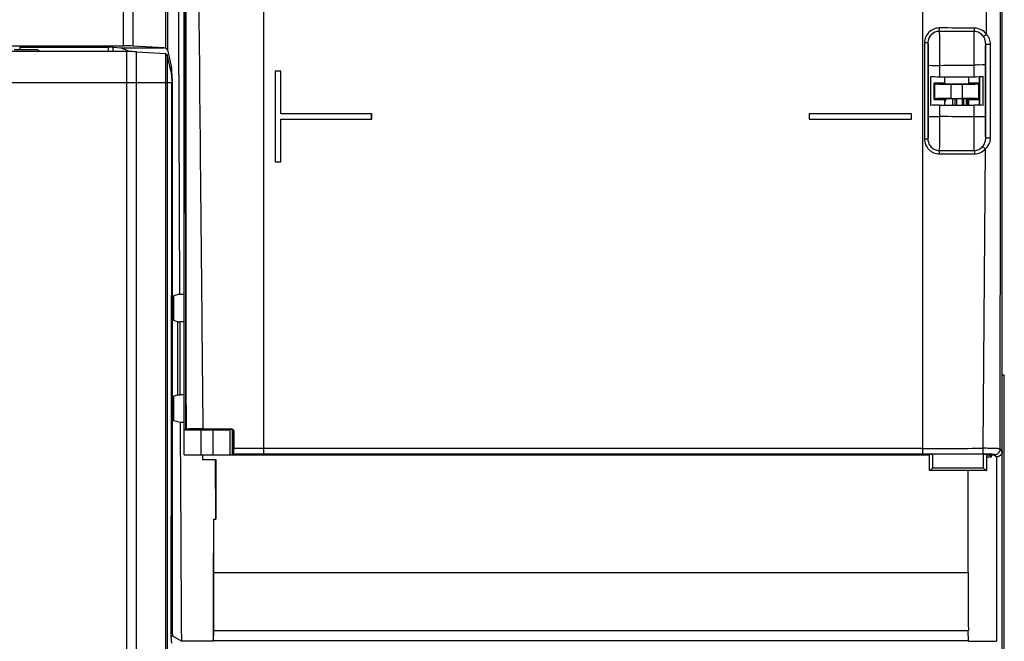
# Model space of a CAD drawing. Header units: millimetres. Extents: x 0 to 1400, y 0 to 1000.
# Tile 18 of 38: x 560 to 647, y 415 to 469. Entities that reach past the tile are written whole.
import ezdxf

# ---------------------------------------------------------------- set-up
doc = ezdxf.new("R2010")
doc.units = ezdxf.units.MM
doc.header["$LTSCALE"] = 77
doc.layers.add('00_COMPONENTS', color=7, linetype='CONTINUOUS')

msp = doc.modelspace()

# ---------------------------------------------------------------- linework, layer by layer
at = {"layer": '00_COMPONENTS', "color": 7, "linetype": 'CONTINUOUS'}
for p, q in [((646.711, 363.683), (646.711, 644.617)), ((574.711, 433.386), (574.711, 526.45)), ((574.766, 525.979), (574.829, 433.385)), ((467.711, 467.15), (569.374, 467.15)), ((572.957, 466.989), (570.208, 467.134)), ((569.656, 466.65), (467.711, 466.65)), ((561.79, 466.807), (559.753, 466.807)), ((560.246, 467.035), (568.037, 467.035)), ((560.246, 467.035), (560.246, 466.807)), ((562.052, 466.65), (561.79, 466.807)), ((568.459, 467.027), (569.137, 466.989)), ((569.137, 466.989), (572.957, 466.989)), ((569.137, 466.989), (569.945, 466.648)), ((570.505, 466.634), (573.071, 466.489)), ((573.068, 466.944), (572.957, 466.989)), ((573.071, 466.489), (573.221, 466.364)), ((573.592, 464.74), (573.221, 466.364)), ((573.233, 466.813), (573.6, 465.205)), ((583.206, 464.932), (582.716, 464.932)), ((582.716, 464.932), (582.716, 456.943)), ((583.206, 461.182), (583.206, 464.932)), ((573.615, 464.257), (573.615, 463.885)), ((573.645, 464.239), (573.645, 416.176)), ((640.411, 461.916), (640.411, 464.447)), ((640.711, 463.863), (640.771, 463.804)), ((640.711, 462.437), (640.711, 463.863)), ((640.771, 462.496), (640.771, 463.804)), ((641.194, 464.44), (644.229, 464.44)), ((641.663, 463.868), (641.663, 464.43)), ((641.663, 463.868), (641.711, 463.819)), ((642.211, 463.785), (643.211, 463.785)), ((643.76, 463.869), (643.711, 463.819)), ((643.76, 463.869), (643.76, 464.43)), ((644.706, 463.865), (644.644, 463.803)), ((644.644, 462.497), (644.644, 463.803)), ((644.706, 463.865), (644.706, 464.43)), ((644.711, 464.43), (644.711, 461.93)), ((644.914, 464.43), (644.865, 464.43)), ((645.011, 464.43), (644.914, 464.43)), ((645.011, 461.916), (645.011, 464.447)), ((640.711, 462.437), (640.771, 462.496)), ((641.194, 461.922), (644.229, 461.922)), ((641.663, 462.432), (641.711, 462.481)), ((641.663, 461.93), (641.663, 462.432)), ((642.211, 462.515), (643.211, 462.515)), ((643.211, 461.93), (643.211, 462.494)), ((643.281, 462.494), (643.281, 461.93)), ((643.544, 462.481), (643.544, 461.93)), ((643.64, 462.481), (643.639, 461.93)), ((643.643, 462.477), (643.642, 461.926)), ((643.76, 462.432), (643.711, 462.481)), ((643.76, 461.93), (643.76, 462.432)), ((644.706, 462.435), (644.644, 462.497)), ((644.706, 461.93), (644.706, 462.435)), ((591.206, 461.182), (583.206, 461.182)), ((591.206, 460.693), (591.206, 461.182)), ((591.211, 460.687), (591.211, 461.187)), ((638.706, 461.182), (629.716, 461.182)), ((629.716, 461.182), (629.716, 460.693)), ((638.706, 460.693), (638.706, 461.182)), ((583.206, 460.693), (591.206, 460.693)), ((583.206, 456.943), (583.206, 460.693)), ((583.211, 460.687), (591.211, 460.687)), ((629.716, 460.693), (638.706, 460.693)), ((582.716, 456.943), (583.206, 456.943)), ((574.295, 445.301), (573.768, 445.15)), ((573.768, 445.15), (573.768, 442.969)), ((574.295, 445.301), (574.711, 445.301)), ((574.116, 442.869), (573.768, 442.969)), ((574.116, 442.869), (574.311, 442.869)), ((574.116, 442.869), (574.116, 436.422)), ((574.711, 442.865), (574.311, 442.869)), ((574.311, 442.869), (574.311, 436.422)), ((646.886, 438.15), (646.711, 438.15)), ((646.886, 389.144), (646.886, 438.15)), ((573.768, 436.322), (574.116, 436.422)), ((573.768, 436.322), (573.768, 434.15)), ((574.116, 436.422), (574.311, 436.422)), ((574.711, 436.426), (574.311, 436.422)), ((574.351, 433.984), (573.768, 434.15)), ((574.711, 433.984), (574.351, 433.984)), ((574.711, 433.413), (574.831, 433.413)), ((574.711, 431.15), (574.711, 433.373)), ((574.897, 433.411), (574.832, 433.387)), ((575.761, 433.386), (575.773, 433.399)), ((575.773, 433.382), (575.773, 433.399)), ((577.263, 433.347), (576.211, 433.347)), ((576.376, 433.439), (578.868, 433.439)), ((577.661, 433.386), (577.65, 433.399)), ((577.65, 433.382), (577.65, 433.399)), ((578.804, 433.393), (578.762, 433.372)), ((578.868, 433.381), (578.795, 433.382)), ((578.945, 431.15), (578.945, 433.332)), ((578.996, 431.168), (578.995, 433.212)), ((579.068, 433.239), (579.069, 431.721)), ((574.711, 431.15), (640.311, 431.15)), ((576.311, 431.186), (576.311, 430.75)), ((576.311, 430.75), (577.462, 430.75)), ((577.479, 425.5), (577.462, 430.75)), ((577.479, 430.75), (577.479, 425.5)), ((579.044, 431.219), (578.996, 431.168)), ((578.996, 431.168), (581.711, 431.168)), ((638.011, 431.168), (581.711, 431.168)), ((621.47, 431.15), (621.47, 431.168)), ((621.711, 431.15), (621.711, 431.168)), ((640.311, 431.185), (638.011, 431.185)), ((638.011, 431.185), (638.011, 431.168)), ((640.311, 431.185), (640.315, 431.196)), ((640.311, 429.785), (640.311, 431.185)), ((645.018, 431.212), (640.605, 431.212)), ((645.311, 431.185), (645.307, 431.196)), ((645.87, 431.185), (645.311, 431.185)), ((645.311, 431.185), (645.311, 429.785)), ((645.311, 431.15), (645.926, 431.15)), ((645.311, 430.967), (645.748, 430.967)), ((645.748, 430.967), (645.565, 431.15)), ((646.212, 430.972), (645.87, 431.185)), ((646.211, 430.972), (646.211, 414.744)), ((646.578, 431.15), (646.711, 431.15)), ((643.711, 420.784), (643.711, 429.785)), ((577.311, 425.5), (577.479, 425.5)), ((577.311, 420.784), (577.311, 425.5)), ((574.462, 414.744), (573.704, 415.176)), ((577.299, 414.768), (577.302, 415.675)), ((643.724, 414.768), (643.72, 415.675)), ((577.274, 414.744), (574.462, 414.744)), ((643.724, 414.768), (577.299, 414.768)), ((643.748, 414.744), (643.724, 414.768)), ((643.748, 414.744), (646.211, 414.744))]:
    msp.add_line(p, q, dxfattribs=at)
at = {"layer": '00_COMPONENTS', "color": 9, "linetype": 'CONTINUOUS'}
for p, q in [((569.374, 467.15), (569.374, 528.353)), ((570.208, 467.134), (570.208, 528.353)), ((573.068, 528.202), (573.068, 466.944)), ((573.233, 528.168), (573.233, 466.813)), ((581.711, 431.219), (581.711, 527.949)), ((574.769, 525.979), (574.832, 433.387)), ((639.711, 431.219), (639.711, 515.558)), ((639.865, 467.422), (639.865, 458.951)), ((640.164, 467.422), (640.164, 458.951)), ((645.25, 461.6), (645.249, 467.288)), ((645.676, 461.604), (645.673, 467.292)), ((568.037, 466.65), (568.037, 467.035)), ((568.459, 466.65), (568.459, 467.027)), ((569.656, 463.885), (569.656, 466.65)), ((570.506, 350.095), (570.505, 466.634)), ((573.072, 466.489), (573.073, 425.898)), ((573.221, 466.364), (573.221, 425.914)), ((640.194, 465.438), (640.194, 460.928)), ((641.194, 465.436), (641.194, 464.44)), ((644.229, 464.44), (644.229, 465.467)), ((645.228, 460.904), (645.228, 465.469)), ((573.6, 465.205), (573.486, 465.205)), ((573.615, 463.885), (466.711, 463.885)), ((569.657, 350.047), (569.656, 463.885)), ((573.072, 463.885), (573.074, 350.095)), ((573.221, 463.885), (573.223, 350.144)), ((642.211, 462.515), (642.211, 463.785)), ((643.211, 462.515), (643.211, 463.785)), ((641.194, 461.922), (641.194, 460.926)), ((642.358, 461.93), (642.358, 462.496)), ((642.558, 461.93), (642.558, 462.498)), ((642.703, 461.93), (642.703, 462.498)), ((643.203, 461.93), (643.203, 462.494)), ((644.229, 460.902), (644.229, 461.922)), ((645.25, 459.046), (645.25, 461.6)), ((645.677, 459.05), (645.676, 461.604)), ((646.542, 458.697), (646.543, 461.584)), ((645.223, 458.78), (645.25, 459.046)), ((645.632, 458.716), (645.677, 459.05)), ((646.524, 431.666), (646.542, 458.697)), ((645.03, 431.725), (645.229, 458.081)), ((576.211, 431.15), (576.211, 433.347)), ((577.263, 431.15), (577.263, 433.347)), ((578.762, 431.15), (578.762, 433.372)), ((578.795, 433.412), (578.868, 433.439)), ((578.995, 433.212), (579.068, 433.239)), ((639.711, 431.719), (581.711, 431.719)), ((646.711, 431.472), (646.524, 431.666)), ((581.711, 431.219), (579.044, 431.219)), ((639.711, 431.219), (581.711, 431.219)), ((645.028, 431.218), (639.711, 431.219)), ((646.212, 430.972), (646.025, 431.167)), ((640.603, 430.009), (645.02, 430.009)), ((640.323, 429.786), (645.299, 429.786)), ((577.311, 420.784), (643.711, 420.784)), ((573.645, 416.176), (573.551, 416.176)), ((573.704, 415.176), (573.566, 415.176)), ((577.302, 415.675), (643.72, 415.675))]:
    msp.add_line(p, q, dxfattribs=at)
for points in [[(570.506, 350.095), (570.506, 387.949), (570.505, 425.895), (570.505, 463.885)], [(573.073, 425.898), (573.073, 387.945), (573.074, 350.095)], [(573.221, 425.914), (573.222, 387.978), (573.223, 350.144)]]:
    msp.add_lwpolyline(points, dxfattribs=at)
for centre, radius, start, end in [((641.604, 70.438), 398.287, 89.61595, 90.0626), ((639.664, 69.624), 391.304, 89.33166, 89.77603), ((642.736, 1164.229), 706.285, 269.871787, 270.122495), ((641.995, 947.645), 489.997, 269.90296, 270.26619), ((639.672, 2966.364), 2534.645, 270.000898, 270.121122), ((382.414, 431.168), 257.901, 359.69083, 0.00632), ((345.459, 431.176), 295.146, 359.77336, 0.00696), ((944.069, 431.184), 299.051, 179.99457, 180.22512), ((645.03, 413.658), 17.56, 89.05371, 90.00338), ((907.993, 431.181), 262.685, 179.99655, 180.3063)]:
    msp.add_arc(centre, radius, start, end, dxfattribs=at)
at = {"layer": '00_COMPONENTS', "color": 7, "linetype": 'CONTINUOUS'}
for centre, radius, start, end in [((-17392.685, 463.879), 17966.299, 359.8475017, 0.0000191), ((642.311, 461.85), 0.8, 121.89892, 149.98559), ((646.214, 431.47), 0.496, 314.93781, 318.70525), ((646.211, 431.472), 0.5, 318.70782, 324.55983)]:
    msp.add_arc(centre, radius, start, end, dxfattribs=at)
for centre, major_axis, ratio, start_param, end_param in [((641.383, 528.15), (0, 1100), 0.061163, -4.711953, -4.637), ((569.374, 467.115), (1, 0), 0.034921, 0.584962, 1.570796), ((568.037, 467.017), (0.5, 0), 0.034921, 0.565962, 1.570796), ((569.656, 466.615), (1, 0), 0.034921, 0.556188, 1.570796), ((572.235, 466.797), (1, 0), 0.267949, 0.061087, 0.584962), ((573.584, 464.257), (0, 0.5), 0.061163, -1.570796, -0.261799), ((573.584, 464.239), (0, 1), 0.061163, -1.570796, -0.261799), ((641.194, 464.459), (1, 0), 0.019464, -2.469784, -1.570796), ((642.019, 463.816), (3, 0), 0.017455, 1.689977, 2.02196), ((642.211, 463.811), (1.5, 0), 0.017455, -2.858577, -1.570796), ((642.711, 463.82), (1, 0), 0.017455, -3.124139, -0.017453), ((643.211, 463.811), (1.5, 0), 0.017455, -1.570796, -0.300214), ((643.603, 463.816), (3, 0), 0.017455, 1.194431, 1.518441), ((644.229, 464.459), (1, 0), 0.019464, -1.570796, -0.671809), ((641.194, 461.907), (1, 0), 0.015446, 1.570796, 2.469784), ((642.019, 462.484), (3, 0), 0.017455, -2.02196, -1.689977), ((642.211, 462.489), (1.5, 0), 0.017455, 1.570796, 2.858577), ((642.711, 462.48), (1, 0), 0.017455, 0.017453, 3.124139), ((643.211, 462.489), (1.5, 0), 0.017455, 0.300214, 1.570796), ((643.603, 462.484), (3, 0), 0.017455, -1.518441, -1.194431), ((644.229, 461.907), (1, 0), 0.015446, 0.671809, 1.570796), ((641.383, 528.15), (0, 1100), 0.061163, -4.626678, -4.609109), ((576.211, 433.373), (1.5, 0), 0.017455, 3.141593, 4.712389), ((576.711, 433.382), (1.05, 0), 0.017455, 3.141593, 6.283185), ((576.711, 433.393), (1, 0), 0.019464, 6.636063, 9.0719), ((577.263, 433.373), (1.5, 0), 0.017455, -1.570796, -0.034907), ((607.485, 528.15), (0, 1100), 0.034921, -1.65926, -1.659061), ((539.066, 528.15), (0, 1100), 0.034921, -1.674077, -1.66425), ((575.565, 420.784), (0, 50), 0.034921, -1.67316, -1.570796), ((645.457, 420.784), (0, 50), 0.034921, 1.570796, 1.67316), ((573.706, 416.176), (0, 1), 0.061163, 1.570796, 3.106686)]:
    msp.add_ellipse(centre, major_axis=major_axis, ratio=ratio, start_param=start_param, end_param=end_param, dxfattribs=at)
at = {"layer": '00_COMPONENTS', "color": 9, "linetype": 'CONTINUOUS'}
for points in [[(645.309, 468.194), (645.465, 487.972), (645.627, 507.75), (645.776, 527.527)], [(646.543, 461.584), (646.558, 483.577), (646.574, 505.57), (646.592, 527.562)], [(574.897, 433.411), (574.872, 464.267), (574.845, 495.124), (574.813, 525.981)], [(641.194, 465.436), (642.205, 465.441), (643.217, 465.447), (644.229, 465.467)], [(644.976, 458.279), (645.1, 458.418), (645.184, 458.598), (645.223, 458.78)], [(645.229, 458.081), (645.417, 458.246), (645.565, 458.475), (645.632, 458.716)], [(581.711, 431.719), (580.83, 431.719), (579.95, 431.72), (579.069, 431.721)]]:
    msp.add_open_spline(points, degree=3, dxfattribs=at)
for points, knots in [([(576.376, 433.439), (576.305, 441.151), (576.01, 471.999), (575.684, 502.847), (575.48, 525.983)], [0, 0, 0, 0, 0.250019, 1, 1, 1, 1]), ([(641.169, 468.725), (640.999, 468.725), (640.657, 468.657), (640.223, 468.368), (639.933, 467.934), (639.865, 467.592), (639.865, 467.422)], [0, 0, 0, 0, 0.250157, 0.500202, 0.750144, 1, 1, 1, 1]), ([(641.156, 468.426), (641.026, 468.426), (640.763, 468.373), (640.433, 468.148), (640.214, 467.814), (640.164, 467.551), (640.164, 467.422)], [0, 0, 0, 0, 0.250084, 0.50016, 0.750152, 1, 1, 1, 1]), ([(644.237, 468.419), (643.981, 468.42), (642.954, 468.425), (641.927, 468.427), (641.156, 468.426)], [0, 0, 0, 0, 0.249231, 1, 1, 1, 1]), ([(641.156, 468.426), (641.167, 468.323), (641.171, 467.997), (641.184, 467.36), (641.19, 466.466), (641.193, 465.796), (641.194, 465.436)], [0, 0, 0, 0, 0.103755, 0.326816, 0.639466, 1, 1, 1, 1]), ([(641.157, 468.426), (641.161, 468.435), (641.162, 468.469), (641.167, 468.532), (641.168, 468.622), (641.169, 468.689), (641.169, 468.725)], [0, 0, 0, 0, 0.104825, 0.327778, 0.640532, 1, 1, 1, 1]), ([(644.229, 465.467), (644.225, 466.105), (644.22, 466.966), (644.228, 467.95), (644.231, 468.296), (644.237, 468.419)], [0, 0, 0, 0, 0.647842, 0.875417, 1, 1, 1, 1]), ([(644.237, 468.419), (644.245, 468.429), (644.254, 468.466), (644.27, 468.564), (644.273, 468.652), (644.274, 468.716)], [0, 0, 0, 0, 0.131654, 0.359806, 1, 1, 1, 1]), ([(645.025, 468.007), (644.935, 468.129), (644.697, 468.338), (644.389, 468.417), (644.237, 468.419)], [0, 0, 0, 0, 0.500543, 1, 1, 1, 1]), ([(645.309, 468.194), (645.188, 468.352), (644.873, 468.617), (644.472, 468.715), (644.274, 468.716)], [0, 0, 0, 0, 0.500925, 1, 1, 1, 1]), ([(645.025, 468.007), (645.04, 468.01), (645.076, 468.031), (645.172, 468.089), (645.251, 468.149), (645.309, 468.194)], [0, 0, 0, 0, 0.127453, 0.359737, 1, 1, 1, 1]), ([(645.249, 467.288), (645.249, 467.353), (645.231, 467.605), (645.138, 467.855), (645.025, 468.007)], [0, 0, 0, 0, 0.253488, 1, 1, 1, 1]), ([(645.673, 467.292), (645.673, 467.458), (645.607, 467.791), (645.422, 468.075), (645.309, 468.194)], [0, 0, 0, 0, 0.501517, 1, 1, 1, 1]), ([(640.164, 467.422), (640.135, 467.425), (640.035, 467.419), (639.935, 467.422), (639.865, 467.422)], [0, 0, 0, 0, 0.298633, 1, 1, 1, 1]), ([(640.164, 467.422), (640.173, 467.348), (640.177, 467.123), (640.188, 466.696), (640.192, 466.109), (640.194, 465.672), (640.194, 465.438)], [0, 0, 0, 0, 0.113065, 0.338148, 0.646821, 1, 1, 1, 1]), ([(645.228, 465.469), (645.228, 465.829), (645.232, 466.435), (645.239, 467.042), (645.249, 467.288)], [0, 0, 0, 0, 0.59315, 1, 1, 1, 1]), ([(645.249, 467.288), (645.251, 467.291), (645.266, 467.288), (645.292, 467.292), (645.336, 467.291), (645.416, 467.293), (645.53, 467.293), (645.625, 467.293), (645.673, 467.292)], [0, 0, 0, 0, 0.024813, 0.090977, 0.194924, 0.329859, 0.659283, 1, 1, 1, 1]), ([(640.194, 465.438), (640.221, 465.435), (640.321, 465.44), (640.528, 465.435), (640.834, 465.437), (641.068, 465.436), (641.194, 465.436)], [0, 0, 0, 0, 0.081024, 0.298923, 0.621248, 1, 1, 1, 1]), ([(645.228, 465.469), (645.202, 465.466), (645.102, 465.472), (644.895, 465.466), (644.588, 465.468), (644.355, 465.467), (644.229, 465.467)], [0, 0, 0, 0, 0.081028, 0.298927, 0.62125, 1, 1, 1, 1]), ([(640.194, 460.928), (640.194, 460.694), (640.192, 460.257), (640.188, 459.672), (640.177, 459.247), (640.173, 459.024), (640.164, 458.951)], [0, 0, 0, 0, 0.354169, 0.663185, 0.887924, 1, 1, 1, 1]), ([(640.194, 460.928), (640.221, 460.925), (640.321, 460.93), (640.528, 460.924), (640.834, 460.926), (641.068, 460.926), (641.194, 460.926)], [0, 0, 0, 0, 0.081049, 0.298955, 0.621272, 1, 1, 1, 1]), ([(641.194, 460.926), (641.193, 460.566), (641.19, 459.895), (641.185, 459.003), (641.171, 458.37), (641.168, 458.046), (641.155, 457.946)], [0, 0, 0, 0, 0.362146, 0.675466, 0.898001, 1, 1, 1, 1]), ([(644.246, 457.946), (644.238, 458.061), (644.234, 458.399), (644.227, 459.04), (644.226, 459.91), (644.227, 460.557), (644.229, 460.902)], [0, 0, 0, 0, 0.117194, 0.343064, 0.649889, 1, 1, 1, 1]), ([(645.228, 460.904), (645.202, 460.901), (645.102, 460.906), (644.895, 460.901), (644.588, 460.903), (644.355, 460.902), (644.229, 460.902)], [0, 0, 0, 0, 0.081049, 0.298956, 0.621273, 1, 1, 1, 1]), ([(645.25, 459.046), (645.24, 459.29), (645.232, 459.91), (645.228, 460.529), (645.228, 460.904)], [0, 0, 0, 0, 0.394899, 1, 1, 1, 1]), ([(640.164, 458.951), (640.134, 458.954), (640.034, 458.948), (639.935, 458.951), (639.865, 458.951)], [0, 0, 0, 0, 0.298693, 1, 1, 1, 1]), ([(639.865, 458.951), (639.865, 458.782), (639.932, 458.44), (640.221, 458.007), (640.654, 457.717), (640.996, 457.648), (641.165, 457.648)], [0, 0, 0, 0, 0.249832, 0.499752, 0.749793, 1, 1, 1, 1]), ([(640.164, 458.951), (640.164, 458.821), (640.214, 458.559), (640.433, 458.225), (640.763, 458), (641.025, 457.946), (641.155, 457.946)], [0, 0, 0, 0, 0.249786, 0.499738, 0.749816, 1, 1, 1, 1]), ([(645.25, 459.046), (645.253, 459.048), (645.268, 459.045), (645.294, 459.049), (645.338, 459.049), (645.419, 459.05), (645.534, 459.05), (645.629, 459.05), (645.677, 459.05)], [0, 0, 0, 0, 0.024861, 0.091166, 0.195313, 0.330447, 0.659995, 1, 1, 1, 1]), ([(641.157, 457.946), (641.16, 457.936), (641.16, 457.903), (641.166, 457.805), (641.165, 457.715), (641.165, 457.648)], [0, 0, 0, 0, 0.102549, 0.3249, 1, 1, 1, 1]), ([(644.245, 457.946), (644.252, 457.936), (644.257, 457.901), (644.27, 457.804), (644.271, 457.717), (644.272, 457.653)], [0, 0, 0, 0, 0.121318, 0.347008, 1, 1, 1, 1]), ([(644.246, 457.946), (644.383, 457.947), (644.659, 458.008), (644.885, 458.177), (644.976, 458.279)], [0, 0, 0, 0, 0.500357, 1, 1, 1, 1]), ([(644.272, 457.653), (644.45, 457.653), (644.811, 457.732), (645.109, 457.949), (645.229, 458.081)], [0, 0, 0, 0, 0.49988, 1, 1, 1, 1]), ([(644.976, 458.279), (644.989, 458.276), (645.021, 458.254), (645.077, 458.213), (645.15, 458.152), (645.202, 458.106), (645.229, 458.081)], [0, 0, 0, 0, 0.121613, 0.350385, 0.657467, 1, 1, 1, 1]), ([(645.028, 431.218), (645.031, 431.271), (645.028, 431.44), (645.03, 431.609), (645.03, 431.725)], [0, 0, 0, 0, 0.312093, 1, 1, 1, 1]), ([(646.524, 431.666), (646.513, 431.675), (646.464, 431.679), (646.374, 431.692), (646.231, 431.7), (646.048, 431.709), (645.827, 431.715), (645.484, 431.723), (645.215, 431.725), (645.03, 431.725)], [0, 0, 0, 0, 0.028799, 0.091823, 0.187244, 0.311781, 0.46102, 0.629555, 1, 1, 1, 1]), ([(646.025, 431.167), (646.152, 431.167), (646.417, 431.274), (646.524, 431.539), (646.524, 431.666)], [0, 0, 0, 0, 0.500019, 1, 1, 1, 1]), ([(646.025, 431.167), (646.02, 431.172), (645.997, 431.177), (645.956, 431.185), (645.892, 431.191), (645.769, 431.201), (645.576, 431.21), (645.411, 431.214), (645.32, 431.216)], [0, 0, 0, 0, 0.029887, 0.090589, 0.181563, 0.300962, 0.613653, 1, 1, 1, 1])]:
    msp.add_open_spline(points, degree=3, knots=knots, dxfattribs=at)
at = {"layer": '00_COMPONENTS', "color": 7, "linetype": 'CONTINUOUS'}
for points, knots in [([(575.66, 433.435), (575.56, 433.434), (575.38, 433.43), (575.147, 433.428), (574.995, 433.417), (574.918, 433.419), (574.897, 433.411)], [0, 0, 0, 0, 0.39603, 0.706581, 0.91215, 1, 1, 1, 1]), ([(576.376, 433.439), (576.314, 433.439), (576.075, 433.438), (575.837, 433.437), (575.66, 433.435)], [0, 0, 0, 0, 0.260411, 1, 1, 1, 1]), ([(578.868, 433.439), (578.919, 433.439), (579.026, 433.397), (579.068, 433.29), (579.068, 433.239)], [0, 0, 0, 0, 0.500046, 1, 1, 1, 1]), ([(579.044, 431.219), (579.047, 431.222), (579.05, 431.239), (579.055, 431.269), (579.058, 431.317), (579.064, 431.407), (579.068, 431.544), (579.069, 431.659), (579.069, 431.721)], [0, 0, 0, 0, 0.029729, 0.093168, 0.188883, 0.31336, 0.630665, 1, 1, 1, 1]), ([(640.315, 431.196), (640.316, 431.199), (640.326, 431.2), (640.352, 431.205), (640.38, 431.206), (640.401, 431.207)], [0, 0, 0, 0, 0.081025, 0.278104, 1, 1, 1, 1]), ([(640.401, 431.207), (640.416, 431.208), (640.484, 431.211), (640.552, 431.212), (640.605, 431.212)], [0, 0, 0, 0, 0.214978, 1, 1, 1, 1]), ([(645.018, 431.212), (645.054, 431.212), (645.122, 431.211), (645.202, 431.209), (645.254, 431.205), (645.281, 431.203), (645.297, 431.2), (645.307, 431.199), (645.307, 431.196)], [0, 0, 0, 0, 0.377339, 0.698581, 0.822667, 0.916183, 0.975587, 1, 1, 1, 1]), ([(640.323, 429.786), (640.341, 429.788), (640.382, 429.815), (640.446, 429.863), (640.523, 429.931), (640.576, 429.982), (640.603, 430.009)], [0, 0, 0, 0, 0.149219, 0.38983, 0.681248, 1, 1, 1, 1]), ([(645.299, 429.786), (645.282, 429.788), (645.24, 429.815), (645.176, 429.863), (645.099, 429.931), (645.047, 429.982), (645.02, 430.009)], [0, 0, 0, 0, 0.149219, 0.38983, 0.681248, 1, 1, 1, 1]), ([(640.323, 429.786), (640.32, 429.786), (640.317, 429.785), (640.312, 429.786), (640.311, 429.785)], [0, 0, 0, 0, 0.71884, 1, 1, 1, 1]), ([(645.299, 429.786), (645.302, 429.786), (645.306, 429.785), (645.311, 429.786), (645.311, 429.785)], [0, 0, 0, 0, 0.71884, 1, 1, 1, 1]), ([(573.635, 414.56), (573.624, 414.567), (573.615, 414.619), (573.597, 414.703), (573.585, 414.846), (573.572, 415.029), (573.563, 415.252), (573.553, 415.599), (573.55, 415.872), (573.551, 416.06)], [0, 0, 0, 0, 0.027419, 0.088883, 0.183308, 0.307544, 0.457065, 0.62653, 1, 1, 1, 1])]:
    msp.add_open_spline(points, degree=3, knots=knots, dxfattribs=at)
for points in [[(578.937, 433.353), (578.901, 433.389), (578.846, 433.412), (578.795, 433.412)], [(578.995, 433.212), (578.995, 433.263), (578.973, 433.317), (578.937, 433.353)], [(646.565, 431.118), (646.474, 431.028), (646.339, 430.972), (646.211, 430.972)], [(646.711, 431.472), (646.711, 431.37), (646.678, 431.265), (646.619, 431.182)]]:
    msp.add_open_spline(points, degree=3, dxfattribs=at)

doc.saveas('drawing.dxf')
